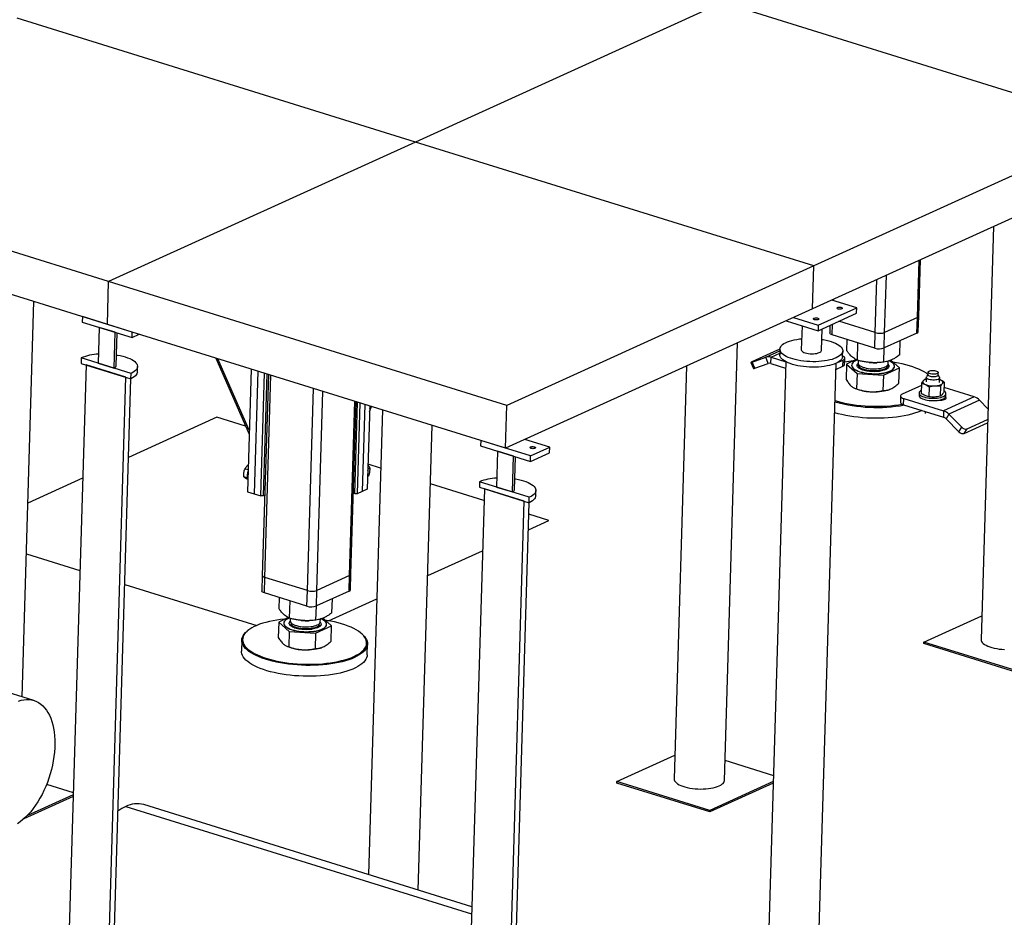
# Model space of a CAD drawing. Header units: millimetres. Extents: x 0 to 841, y 0 to 594.
# Tile 105 of 155: x 675 to 704, y 171 to 198. Entities that reach past the tile are written whole.
import ezdxf

# ---------------------------------------------------------------- set-up
doc = ezdxf.new("R2010")
doc.units = ezdxf.units.MM
doc.layers.add('TRAIT-FORT', color=4, linetype='Continuous', lineweight=25)

msp = doc.modelspace()

# ---------------------------------------------------------------- linework, layer by layer
at = {"layer": 'TRAIT-FORT', "color": 4, "linetype": 'Continuous', "lineweight": 25}
for p, q in [((695.73048, 198.57479), (686.57795, 194.41638)), ((707.60722, 194.88071), (695.73048, 198.57479)), ((686.57795, 194.41638), (674.70121, 198.11046)), ((707.60722, 194.88071), (698.45469, 190.7223)), ((686.57795, 194.41638), (677.42542, 190.25796)), ((698.45469, 190.7223), (686.57795, 194.41638)), ((677.42542, 190.25796), (665.54867, 193.95204)), ((707.56897, 193.60374), (698.41643, 189.44532)), ((677.38716, 188.98098), (665.51042, 192.67506)), ((703.80799, 191.89496), (703.4392, 179.58446)), ((701.54181, 189.18472), (701.59285, 190.88852)), ((701.58336, 189.22799), (701.63366, 190.90706)), ((698.45469, 190.7223), (689.30216, 186.56388)), ((698.41643, 189.44532), (698.45469, 190.7223)), ((677.38716, 188.98098), (677.42542, 190.25796)), ((689.30216, 186.56388), (677.42542, 190.25796)), ((700.28515, 188.73496), (700.33251, 190.31588)), ((700.56554, 188.74115), (700.61658, 190.44495)), ((699.73076, 189.47435), (698.98847, 189.70523)), ((699.03512, 189.69071), (699.03621, 189.72692)), ((674.84534, 177.87493), (675.19844, 189.66175)), ((698.41643, 189.44532), (689.2639, 185.2869)), ((698.5867, 188.95454), (699.73076, 189.47435)), ((699.7259, 189.31182), (699.73076, 189.47435)), ((676.64486, 189.21186), (676.64, 189.04934)), ((678.12946, 188.7501), (676.64486, 189.21186)), ((697.63008, 189.08805), (698.58183, 188.79202)), ((697.8444, 189.18542), (698.5867, 188.95454)), ((698.58183, 188.79202), (699.7259, 189.31182)), ((701.54181, 189.18472), (700.56554, 188.74115)), ((701.5279, 188.72037), (701.54181, 189.18472)), ((701.56945, 188.76363), (701.58336, 189.22799)), ((676.64, 189.04934), (678.12459, 188.58758)), ((677.14476, 188.89234), (677.11276, 187.82433)), ((677.61983, 188.74458), (677.14476, 188.89234)), ((689.2639, 185.2869), (677.38716, 188.98098)), ((698.10121, 188.94151), (698.07971, 188.22377)), ((698.5867, 188.95454), (698.58183, 188.79202)), ((698.67944, 188.20581), (698.69859, 188.84507)), ((698.93327, 188.95169), (698.92651, 188.72608)), ((699.00438, 188.66465), (699.01408, 188.98841)), ((700.28515, 188.73496), (699.19948, 189.07265)), ((677.58783, 187.67657), (677.61983, 188.74458)), ((677.65016, 187.74147), (677.67966, 188.72597)), ((678.12459, 188.58758), (678.12946, 188.7501)), ((678.12459, 188.58758), (678.33891, 188.68496)), ((700.27124, 188.27061), (699.00438, 188.66465)), ((699.44188, 188.18853), (699.45198, 188.52543)), ((700.27124, 188.27061), (700.28515, 188.73496)), ((700.55163, 188.2768), (700.56554, 188.74115)), ((701.5279, 188.72037), (700.55163, 188.2768)), ((701.0174, 188.07698), (701.0299, 188.4941)), ((695.786, 175.38112), (696.17684, 188.42777)), ((697.36898, 188.20813), (696.60627, 187.86159)), ((697.44249, 188.24286), (697.43762, 188.08034)), ((699.7529, 187.91033), (699.76838, 188.42702)), ((700.54066, 187.85455), (700.55333, 188.27758)), ((676.608, 187.98133), (676.60313, 187.81881)), ((678.09259, 187.51957), (676.608, 187.98133)), ((680.62033, 187.97536), (681.61472, 185.70803)), ((681.61817, 185.82334), (680.68289, 187.9559)), ((696.61745, 187.85832), (697.01722, 188.00179)), ((697.01722, 188.00179), (697.44104, 188.19435)), ((697.09158, 187.81631), (697.01722, 188.00179)), ((697.1715, 187.81656), (697.17707, 188.0023)), ((697.17707, 188.0023), (697.43885, 188.12124)), ((697.17707, 188.0023), (697.61875, 187.86492)), ((699.16007, 187.84275), (699.3254, 187.91786)), ((699.31178, 188.02419), (699.31665, 188.18672)), ((699.31983, 187.73212), (699.3254, 187.91786)), ((699.37177, 187.7862), (699.37734, 187.97195)), ((699.71327, 187.92971), (699.43017, 187.79763)), ((699.77264, 187.90566), (699.77047, 187.83346)), ((701.00569, 187.68608), (700.75101, 187.91389)), ((676.75159, 187.77263), (676.13743, 167.27145)), ((676.60313, 187.81881), (678.08772, 187.35705)), ((677.93927, 187.40322), (676.75159, 187.77263)), ((677.11276, 187.82433), (677.58783, 187.67657)), ((678.28251, 187.55985), (678.28738, 187.72238)), ((681.67284, 187.64799), (681.56322, 183.98883)), ((694.65546, 187.73654), (694.28667, 175.42604)), ((696.5777, 187.84646), (696.65206, 187.66098)), ((696.69181, 187.67284), (696.61745, 187.85832)), ((696.69181, 187.67284), (697.09158, 187.81631)), ((697.61881, 187.86682), (697.01088, 167.57354)), ((697.1715, 187.81656), (697.61319, 187.67918)), ((698.5102, 167.52862), (699.11814, 187.8219)), ((699.11263, 187.63798), (699.31983, 187.73212)), ((699.43017, 187.79763), (699.41637, 187.33691)), ((699.43017, 187.79763), (699.74119, 187.51942)), ((699.57948, 187.76563), (699.57934, 187.76098)), ((700.10226, 187.84612), (700.11227, 187.84517)), ((700.32959, 187.83866), (700.34437, 187.83917)), ((700.52895, 187.46365), (701.00569, 187.68608)), ((700.67007, 187.80651), (700.67243, 187.88536)), ((700.85652, 187.72272), (700.85666, 187.72737)), ((700.99189, 187.22535), (701.00569, 187.68608)), ((677.3251, 166.90204), (677.93927, 187.40322)), ((677.48093, 167.06428), (678.08886, 187.35756)), ((678.08772, 187.35705), (678.09259, 187.51957)), ((681.87078, 187.58642), (681.76116, 183.92726)), ((681.95911, 183.86569), (682.06873, 187.52485)), ((682.18769, 187.48785), (682.00823, 181.49736)), ((682.13813, 187.50327), (682.02921, 183.86724)), ((682.08611, 181.43592), (682.26667, 187.46329)), ((699.74119, 187.51942), (699.72739, 187.0587)), ((699.74119, 187.51942), (700.52895, 187.46365)), ((700.52895, 187.46365), (700.51515, 187.00292)), ((701.8042, 187.34969), (701.76991, 187.34332)), ((701.80572, 187.40037), (701.80162, 187.26338)), ((701.85569, 187.48211), (701.81155, 187.41715)), ((701.85793, 187.55683), (701.8555, 187.47556)), ((702.16036, 187.46643), (702.16279, 187.54769)), ((702.20073, 187.40549), (702.16056, 187.47298)), ((702.20144, 187.25141), (702.20554, 187.38839)), ((702.22481, 187.3257), (702.2039, 187.33338)), ((702.22481, 187.3257), (702.20392, 187.33405)), ((683.35296, 181.04189), (683.53353, 187.06925)), ((699.66745, 187.07736), (699.69933, 187.06385)), ((700.69501, 187.03403), (700.69928, 187.03554)), ((701.6603, 187.16067), (701.09058, 186.90182)), ((701.66221, 187.22432), (701.65319, 186.92323)), ((701.89337, 187.12293), (701.88435, 186.82184)), ((702.23223, 187.14055), (702.22321, 186.83946)), ((702.33993, 187.25955), (702.33091, 186.95846)), ((703.23891, 186.81738), (702.3351, 187.09849)), ((683.63335, 181.04808), (683.81114, 186.9829)), ((701.03863, 186.84774), (701.03307, 186.662)), ((701.13041, 186.5852), (701.13598, 186.77094)), ((701.13598, 186.77094), (702.32365, 186.40154)), ((701.59176, 186.93736), (701.58968, 186.86771)), ((702.31334, 186.72759), (702.31435, 186.76106)), ((703.23891, 186.81738), (702.32365, 186.40154)), ((702.38932, 186.84375), (702.3914, 186.9134)), ((684.60962, 181.49164), (684.76524, 186.68615)), ((684.65118, 181.53491), (684.80512, 186.67374)), ((684.76301, 183.9276), (684.84491, 186.66137)), ((684.91431, 186.63978), (684.83311, 183.92915)), ((685.06339, 186.59341), (684.98565, 183.99846)), ((685.21247, 186.54704), (685.13819, 184.06776)), ((685.20745, 186.37972), (685.26438, 186.5309)), ((685.20984, 186.45937), (685.23967, 186.53858)), ((689.2639, 185.2869), (689.30216, 186.56388)), ((701.13041, 186.5852), (702.31809, 186.2158)), ((702.18539, 186.71561), (702.18557, 186.72171)), ((703.39577, 186.71835), (702.48052, 186.30251)), ((703.64537, 186.46659), (703.39577, 186.71835)), ((680.65599, 186.21002), (678.01859, 185.01173)), ((681.51122, 185.94401), (680.65599, 186.21002)), ((685.58836, 186.43012), (685.17332, 172.57545)), ((701.77529, 186.38462), (701.77359, 186.32771)), ((702.32365, 186.40154), (702.31809, 186.2158)), ((702.48052, 186.30251), (702.39652, 186.16628)), ((702.39652, 186.16628), (702.78039, 185.77908)), ((702.48052, 186.30251), (702.86439, 185.91531)), ((703.02463, 185.86526), (703.63567, 186.14288)), ((686.66013, 172.113), (687.07518, 185.96767)), ((702.78039, 185.77908), (702.86439, 185.91531)), ((702.94064, 185.72903), (703.6327, 186.04346)), ((702.94064, 185.72903), (703.02463, 185.86526)), ((688.52161, 185.51778), (688.51674, 185.35526)), ((688.51674, 185.35526), (690.00133, 184.8935)), ((690.0062, 185.05602), (688.52161, 185.51778)), ((690.57823, 185.31593), (689.83594, 185.54681)), ((690.0062, 185.05602), (690.57823, 185.31593)), ((690.57336, 185.1534), (690.57823, 185.31593)), ((689.0215, 185.19826), (688.9895, 184.13025)), ((689.49657, 185.0505), (689.0215, 185.19826)), ((689.46457, 183.98249), (689.49657, 185.0505)), ((689.5269, 184.04739), (689.5564, 185.03189)), ((690.00133, 184.8935), (690.57336, 185.1534)), ((690.00133, 184.8935), (690.0062, 185.05602)), ((685.15612, 184.66626), (685.21815, 184.69445)), ((685.5363, 184.69207), (685.1604, 184.80899)), ((676.65026, 184.39003), (675.0183, 183.64856)), ((681.55729, 184.40437), (681.46134, 184.43422)), ((681.58269, 184.63887), (681.48661, 184.66875)), ((685.14991, 184.45874), (685.18739, 184.47577)), ((688.618, 183.73356), (687.02312, 184.22962)), ((688.48474, 184.28725), (688.47987, 184.12473)), ((688.47987, 184.12473), (689.96447, 183.66297)), ((689.96933, 183.82549), (688.48474, 184.28725)), ((688.9895, 184.13025), (689.46457, 183.98249)), ((681.56322, 183.98883), (681.76116, 183.92726)), ((681.76116, 183.92726), (681.95911, 183.86569)), ((682.02921, 183.86724), (681.95911, 183.86569)), ((682.07992, 183.89028), (682.02921, 183.86724)), ((684.76301, 183.9276), (684.72323, 183.93998)), ((684.83311, 183.92915), (684.76301, 183.9276)), ((684.98565, 183.99846), (684.83311, 183.92915)), ((685.13819, 184.06776), (684.98565, 183.99846)), ((688.62833, 184.07855), (688.01417, 163.57737)), ((689.81601, 183.70914), (688.62833, 184.07855)), ((689.96447, 183.66297), (689.96933, 183.82549)), ((690.15925, 183.86577), (690.16412, 184.0283)), ((689.20185, 163.20796), (689.81601, 183.70914)), ((689.35767, 163.3702), (689.96561, 183.66348)), ((690.55327, 183.13162), (689.95524, 183.31763)), ((689.94134, 182.85359), (690.55327, 183.13162)), ((674.97311, 182.13995), (676.56799, 181.64388)), ((686.94106, 181.49042), (688.57301, 182.2319)), ((682.00823, 181.49736), (681.99432, 181.033)), ((684.60962, 181.49164), (683.63335, 181.04808)), ((684.59571, 181.02729), (684.60962, 181.49164)), ((684.63727, 181.07056), (684.65118, 181.53491)), ((677.90524, 181.22795), (681.8431, 180.00314)), ((682.0722, 180.97157), (682.08611, 181.43592)), ((683.35296, 181.04189), (682.08611, 181.43592)), ((683.33905, 180.57753), (682.0722, 180.97157)), ((683.33905, 180.57753), (683.35296, 181.04189)), ((683.61944, 180.58373), (683.63335, 181.04808)), ((684.59571, 181.02729), (683.61944, 180.58373)), ((675.19417, 177.76643), (665.90073, 180.65701)), ((682.5097, 180.49546), (682.51979, 180.83235)), ((682.82071, 180.21725), (682.83619, 180.73394)), ((683.60847, 180.16147), (683.62115, 180.5845)), ((683.97925, 180.14474), (685.41968, 180.79919)), ((684.08522, 180.3839), (684.09771, 180.80103)), ((701.73545, 179.50783), (703.46038, 180.29155)), ((682.49799, 180.10456), (682.48418, 179.64383)), ((682.78108, 180.23664), (682.49799, 180.10456)), ((682.49799, 180.10456), (682.809, 179.82635)), ((682.6473, 180.07255), (682.64716, 180.06791)), ((682.84045, 180.21258), (682.83829, 180.14038)), ((683.17008, 180.15304), (683.18008, 180.15209)), ((683.39741, 180.14558), (683.41219, 180.14609)), ((683.59676, 179.77057), (684.07351, 179.993)), ((683.73789, 180.11343), (683.74025, 180.19229)), ((684.07351, 179.993), (683.81883, 180.22081)), ((683.92433, 180.02965), (683.92447, 180.03429)), ((684.0597, 179.53227), (684.07351, 179.993)), ((681.58197, 179.85397), (681.55846, 179.83512)), ((682.809, 179.82635), (682.7952, 179.36562)), ((682.809, 179.82635), (683.59676, 179.77057)), ((683.59676, 179.77057), (683.58296, 179.30984)), ((684.99715, 179.7321), (684.97481, 179.75233)), ((681.39538, 179.56395), (681.38564, 179.2389)), ((685.13396, 179.12661), (685.1437, 179.45166)), ((701.73406, 179.46139), (701.73545, 179.50783)), ((704.5053, 178.59944), (701.73406, 179.46139)), ((704.50669, 178.64588), (701.73545, 179.50783)), ((682.73526, 179.38428), (682.76715, 179.37078)), ((683.76283, 179.34095), (683.76709, 179.34246)), ((692.58292, 175.34941), (694.30785, 176.13313)), ((695.804, 175.98208), (697.24931, 175.53254)), ((692.58153, 175.30297), (692.58292, 175.34941)), ((695.35277, 174.44102), (692.58153, 175.30297)), ((695.35416, 174.48746), (692.58292, 175.34941)), ((697.24233, 175.29954), (695.35277, 174.44102)), ((697.24372, 175.34597), (695.35416, 174.48746)), ((675.57701, 175.2682), (676.36961, 175.02168)), ((676.3661, 174.90473), (674.89883, 174.23808)), ((676.36749, 174.95117), (674.98899, 174.32485)), ((677.93519, 174.60697), (688.24849, 171.39917)), ((688.25502, 171.61694), (678.47354, 174.65931)), ((695.35277, 174.44102), (695.35416, 174.48746))]:
    msp.add_line(p, q, dxfattribs=at)
at = {"layer": 'TRAIT-FORT', "color": 4, "linetype": 'Continuous', "lineweight": 25, "flags": 128}
for points in [[(699.1573, 189.4832), (699.17696, 189.48945), (699.20149, 189.49285), (699.22823, 189.49303), (699.25429, 189.48997), (699.27683, 189.48399), (699.29342, 189.47575), (699.30226, 189.46614), (699.30239, 189.4562), (699.29379, 189.44702), (699.27741, 189.43957), (699.25501, 189.43468), (699.22902, 189.43286), (699.20225, 189.43433), (699.17762, 189.43891), (699.15778, 189.44612), (699.14489, 189.45516), (699.14034, 189.46507), (699.14463, 189.47477), (699.1573, 189.4832)], [(698.45618, 189.16465), (698.47585, 189.17091), (698.50038, 189.17431), (698.52712, 189.17448), (698.55317, 189.17142), (698.57572, 189.16544), (698.59231, 189.1572), (698.60115, 189.14759), (698.60128, 189.13766), (698.59268, 189.12847), (698.5763, 189.12102), (698.55389, 189.11613), (698.5279, 189.11431), (698.50114, 189.11578), (698.4765, 189.12036), (698.45667, 189.12757), (698.44378, 189.13662), (698.43923, 189.14652), (698.44352, 189.15622), (698.45618, 189.16465)], [(699.12187, 187.98391), (699.06319, 187.9599), (698.99814, 187.93828), (698.9273, 187.91923), (698.85136, 187.90295), (698.771, 187.88957), (698.687, 187.87924), (698.60012, 187.87203), (698.51119, 187.86803), (698.42102, 187.86726), (698.33047, 187.86974), (698.24038, 187.87544), (698.15158, 187.88431), (698.06492, 187.89626), (697.98119, 187.91119), (697.90118, 187.92895), (697.82564, 187.94938), (697.75527, 187.97229), (697.69073, 187.99747), (697.63262, 188.02467), (697.58149, 188.05365), (697.53781, 188.08413), (697.50198, 188.11583), (697.47435, 188.14846), (697.45517, 188.1817), (697.44463, 188.21526), (697.44281, 188.24881), (697.44974, 188.28204), (697.46535, 188.31465), (697.48949, 188.34632), (697.52195, 188.37676), (697.56241, 188.40569), (697.6105, 188.43284), (697.66578, 188.45796), (697.72772, 188.4808), (697.79574, 188.50116), (697.86922, 188.51884), (697.94746, 188.53369), (698.02973, 188.54556), (698.08954, 188.55206)], [(698.68927, 188.53409), (698.73651, 188.52622), (698.81847, 188.50985), (698.89633, 188.49073), (698.96937, 188.46904), (699.03691, 188.44497), (699.0983, 188.41875), (699.15299, 188.39062), (699.20045, 188.36086), (699.24025, 188.32973), (699.27202, 188.29753), (699.29545, 188.26455), (699.31033, 188.23112), (699.31652, 188.19752), (699.31396, 188.16409), (699.30268, 188.13114), (699.28278, 188.09896), (699.25444, 188.06787), (699.21794, 188.03814), (699.17361, 188.01007), (699.12187, 187.98391)], [(699.00438, 188.66465), (698.97584, 188.67532), (698.95307, 188.68772), (698.93697, 188.70135), (698.92815, 188.71571), (698.92651, 188.72608)], [(698.07971, 188.22377), (698.07995, 188.21793), (698.08666, 188.19857), (698.10228, 188.1797), (698.12632, 188.16191), (698.15805, 188.14571), (698.19652, 188.13162), (698.24055, 188.12005), (698.2888, 188.11137), (698.33981, 188.10582), (698.39203, 188.10359), (698.44387, 188.10473), (698.49376, 188.10922), (698.54017, 188.11692), (698.58171, 188.12759), (698.61711, 188.14091)], [(677.66, 188.06975), (677.68222, 188.06618), (677.76652, 188.0504), (677.84682, 188.03173), (677.92233, 188.01035), (677.99233, 187.98647), (678.05615, 187.96031), (678.11318, 187.93214), (678.16285, 187.90221), (678.2047, 187.87083), (678.23832, 187.83828), (678.26339, 187.80489), (678.27967, 187.77097), (678.28699, 187.73686), (678.2853, 187.70287), (678.2746, 187.66935), (678.255, 187.6366), (678.22668, 187.60496), (678.18993, 187.57471), (678.14509, 187.54616), (678.09259, 187.51957)], [(699.117, 187.82139), (699.05832, 187.79738), (698.99327, 187.77575), (698.92243, 187.75671), (698.84649, 187.74042), (698.76614, 187.72705), (698.68213, 187.71671), (698.59525, 187.70951), (698.50632, 187.7055), (698.41615, 187.70474), (698.3256, 187.70722), (698.23551, 187.71292), (698.14671, 187.72178), (698.06005, 187.73374), (697.97632, 187.74867), (697.89631, 187.76643), (697.82077, 187.78686), (697.7504, 187.80977), (697.68586, 187.83494), (697.62775, 187.86215), (697.57662, 187.89112), (697.53294, 187.92161), (697.49711, 187.95331), (697.46948, 187.98594), (697.4503, 188.01918), (697.43976, 188.05274), (697.43762, 188.08034)], [(699.31178, 188.02419), (699.30909, 188.00157), (699.29781, 187.96861), (699.27791, 187.93644), (699.24958, 187.90534), (699.21307, 187.87562), (699.16874, 187.84755), (699.117, 187.82139)], [(699.3254, 187.91786), (699.35135, 187.93257), (699.3687, 187.94907), (699.37678, 187.96674), (699.37528, 187.9849), (699.36426, 188.00285), (699.34413, 188.0199), (699.31568, 188.0354), (699.31216, 188.03694)], [(699.74095, 187.91592), (699.70006, 187.89811), (699.65952, 187.87552), (699.62682, 187.85111), (699.60242, 187.82524), (699.58666, 187.79826), (699.57977, 187.77055), (699.58184, 187.74251), (699.59283, 187.71452), (699.61261, 187.68698), (699.64088, 187.66028), (699.67726, 187.63479), (699.72123, 187.61086), (699.77217, 187.58884), (699.82938, 187.56903), (699.89203, 187.55172), (699.95927, 187.53714), (700.03014, 187.52549), (700.10365, 187.51695), (700.17876, 187.51163), (700.25442, 187.50961), (700.32958, 187.51091), (700.40317, 187.51553), (700.47416, 187.52338), (700.54156, 187.53436), (700.60441, 187.54833), (700.66184, 187.56507), (700.71305, 187.58436), (700.7573, 187.60593), (700.79398, 187.62947), (700.82258, 187.65466), (700.8427, 187.68113), (700.85404, 187.70852), (700.85646, 187.73644), (700.84992, 187.76451), (700.8345, 187.79232), (700.81044, 187.81949), (700.77805, 187.84563), (700.73781, 187.87039), (700.69365, 187.89193)], [(696.60627, 187.86159), (696.59307, 187.85543), (696.58374, 187.85072), (696.57863, 187.84763), (696.57795, 187.84628), (696.58172, 187.84673), (696.58979, 187.84895), (696.60186, 187.85287), (696.61745, 187.85832)], [(699.57934, 187.76098), (699.5817, 187.73787), (699.5927, 187.70988), (699.61247, 187.68234), (699.64074, 187.65564), (699.67712, 187.63014), (699.72109, 187.60622), (699.77203, 187.5842), (699.82924, 187.56439), (699.8919, 187.54707), (699.95913, 187.53249), (700.03, 187.52085), (700.10351, 187.51231), (700.17862, 187.50699), (700.25429, 187.50497), (700.32944, 187.50627), (700.40303, 187.51088), (700.47402, 187.51874), (700.54142, 187.52972), (700.60427, 187.54368), (700.6617, 187.56043), (700.71291, 187.57972), (700.75716, 187.60129), (700.79384, 187.62483), (700.82244, 187.65001), (700.84256, 187.67649), (700.8539, 187.70388), (700.85652, 187.72272)], [(699.77488, 187.80816), (699.77222, 187.80133), (699.76902, 187.77822), (699.77457, 187.75495), (699.78877, 187.73196), (699.81133, 187.7097), (699.84183, 187.68862), (699.87966, 187.66911), (699.9241, 187.65156), (699.97427, 187.63631), (700.02919, 187.62366), (700.08781, 187.61385), (700.14898, 187.60707), (700.2115, 187.60346), (700.27417, 187.60309), (700.33576, 187.60596), (700.39507, 187.61201), (700.45095, 187.62114), (700.50231, 187.63315), (700.54815, 187.64783), (700.58758, 187.66488), (700.61983, 187.68397), (700.64428, 187.70472), (700.66044, 187.72674), (700.66801, 187.7496), (700.66683, 187.77285), (700.66416, 187.78152)], [(699.77047, 187.83346), (699.77387, 187.81102), (699.78593, 187.78792), (699.80643, 187.76544), (699.835, 187.74402), (699.87106, 187.72408), (699.91392, 187.70601), (699.96274, 187.69016), (700.01658, 187.67683), (700.07438, 187.66629), (700.13502, 187.65874), (700.19732, 187.65433), (700.26006, 187.65314), (700.32203, 187.6552), (700.38202, 187.66047), (700.43886, 187.66884), (700.49145, 187.68016), (700.53876, 187.69419), (700.57987, 187.71068), (700.61398, 187.72929), (700.64043, 187.74966), (700.6587, 187.77141), (700.66844, 187.7941), (700.67007, 187.80651)], [(701.85586, 187.48784), (701.80901, 187.52147), (701.742, 187.56341), (701.66765, 187.60373), (701.58632, 187.64225), (701.49839, 187.67877), (701.40429, 187.71313), (701.30446, 187.74516), (701.19938, 187.7747), (701.08955, 187.80162), (700.97549, 187.82579), (700.85774, 187.84709), (700.81864, 187.8534)], [(678.28251, 187.55985), (678.28043, 187.54035), (678.26973, 187.50682), (678.25013, 187.47408), (678.22181, 187.44243), (678.18506, 187.41219), (678.14022, 187.38363), (678.08772, 187.35705)], [(702.04679, 187.32092), (702.00377, 187.32045), (701.96084, 187.32344), (701.92, 187.32974), (701.88317, 187.33907), (701.85206, 187.35098), (701.82813, 187.36493), (701.81251, 187.38025), (701.80591, 187.39623), (701.80865, 187.41212), (701.81155, 187.41715)], [(702.16036, 187.46643), (702.15854, 187.45838), (702.14852, 187.44556), (702.13034, 187.43421), (702.10504, 187.425), (702.0741, 187.41847), (702.03931, 187.41498), (702.0027, 187.41475), (701.96639, 187.41779), (701.93249, 187.42393), (701.90298, 187.43279), (701.87957, 187.44388), (701.86362, 187.45655), (701.85606, 187.47005), (701.8555, 187.47556)], [(702.04174, 187.49624), (702.00513, 187.49602), (701.96882, 187.49906), (701.93493, 187.50519), (701.90542, 187.51406), (701.88201, 187.52514), (701.86606, 187.53781), (701.85849, 187.55131), (701.85975, 187.56487), (701.86977, 187.5777), (701.88795, 187.58904), (701.91325, 187.59825), (701.9442, 187.60479), (701.97898, 187.60827), (702.0156, 187.6085), (702.0519, 187.60546), (702.0858, 187.59933), (702.11531, 187.59046), (702.13872, 187.57937), (702.15467, 187.56671), (702.16223, 187.55321), (702.16097, 187.53965), (702.15096, 187.52682), (702.13277, 187.51547), (702.10747, 187.50626), (702.07653, 187.49973), (702.04174, 187.49624)], [(702.20073, 187.40549), (702.20322, 187.40056), (702.20515, 187.38452), (702.19776, 187.36895), (702.18139, 187.35457), (702.15679, 187.34205), (702.12513, 187.33198), (702.08788, 187.32482), (702.04679, 187.32092)], [(702.28654, 187.21551), (702.29628, 187.22932), (702.30097, 187.24361), (702.30054, 187.25814), (702.29499, 187.27265), (702.28442, 187.2869), (702.26902, 187.30065), (702.24903, 187.31366), (702.22481, 187.3257)], [(701.71652, 187.29928), (701.70678, 187.28547), (701.70209, 187.27118), (701.70252, 187.25665), (701.70807, 187.24214), (701.71864, 187.22789), (701.73404, 187.21414), (701.75403, 187.20113), (701.77825, 187.18909)], [(702.06326, 187.1472), (702.10104, 187.15013), (702.13711, 187.1549), (702.17086, 187.16143), (702.20172, 187.16959), (702.22915, 187.17926), (702.25269, 187.19026), (702.27193, 187.20242), (702.28654, 187.21551)], [(701.09058, 186.90182), (701.06462, 186.88712), (701.04727, 186.87061), (701.03919, 186.85294), (701.04069, 186.83478), (701.05171, 186.81683), (701.07184, 186.79978), (701.10029, 186.78429), (701.13598, 186.77094)], [(701.58968, 186.86771), (701.59316, 186.84643), (701.60546, 186.82447), (701.62634, 186.8032), (701.65533, 186.78312), (701.69179, 186.76465), (701.7349, 186.74822), (701.78369, 186.73419), (701.83708, 186.72288), (701.89388, 186.71453), (701.95281, 186.70934), (702.01257, 186.70741), (702.0718, 186.7088), (702.1292, 186.71348), (702.18348, 186.72133), (702.23342, 186.73218), (702.27792, 186.74579), (702.31597, 186.76186), (702.34673, 186.78003), (702.36951, 186.79988), (702.3838, 186.82099), (702.38928, 186.84287), (702.38932, 186.84375)], [(701.65592, 187.01446), (701.63435, 187.00109), (701.61157, 186.98123), (701.59728, 186.96013), (701.5918, 186.93825), (701.59524, 186.91608), (701.60755, 186.89412), (701.62843, 186.87286), (701.65742, 186.85277), (701.69388, 186.8343), (701.73698, 186.81787), (701.78578, 186.80384), (701.83917, 186.79253), (701.89597, 186.78418), (701.9549, 186.77899), (702.01465, 186.77707), (702.07389, 186.77846), (702.13129, 186.78313), (702.18557, 186.79098), (702.23551, 186.80183), (702.28001, 186.81544), (702.31806, 186.83151), (702.34882, 186.84968), (702.3716, 186.86953), (702.38589, 186.89064), (702.39137, 186.91252), (702.38792, 186.93469), (702.37562, 186.95665), (702.35474, 186.97791), (702.33198, 186.99421)], [(702.13695, 186.71911), (702.13743, 186.71906), (702.18144, 186.71574), (702.22572, 186.71585), (702.26832, 186.71938), (702.30739, 186.72619), (702.34122, 186.73596), (702.36833, 186.74827), (702.38753, 186.76259), (702.39799, 186.7783), (702.39924, 186.79469), (702.39124, 186.81106), (702.38317, 186.81965)], [(699.08476, 186.70778), (699.1523, 186.68795), (699.25982, 186.6597), (699.37183, 186.63414), (699.4878, 186.6114), (699.60718, 186.59157), (699.72939, 186.57476), (699.85386, 186.56104), (699.97999, 186.55048), (700.10717, 186.54313), (700.23482, 186.53902), (700.3623, 186.53819), (700.48903, 186.54062), (700.61439, 186.5463), (700.73778, 186.55522), (700.85863, 186.56732), (700.97635, 186.58256), (701.09024, 186.60082)], [(701.03307, 186.662), (701.03512, 186.64904), (701.04615, 186.63109), (701.06628, 186.61404), (701.09473, 186.59855), (701.13041, 186.5852)], [(701.67821, 186.41482), (701.63727, 186.39686), (701.5515, 186.36323), (701.45925, 186.33204), (701.36096, 186.30345), (701.25709, 186.27758), (701.14816, 186.25456), (701.03466, 186.23451), (700.91715, 186.21751), (700.79619, 186.20365), (700.67234, 186.19299), (700.54621, 186.18558), (700.41838, 186.18147), (700.28948, 186.18066), (700.16012, 186.18317), (700.0309, 186.18898), (699.90246, 186.19806), (699.77539, 186.21037), (699.65031, 186.22585), (699.52781, 186.24443), (699.40848, 186.26602), (699.29288, 186.29051), (699.18156, 186.31779), (699.07506, 186.34774), (699.07399, 186.34806)], [(690.00476, 185.32478), (690.02443, 185.33104), (690.04896, 185.33444), (690.0757, 185.33461), (690.10175, 185.33155), (690.1243, 185.32557), (690.14089, 185.31733), (690.14973, 185.30772), (690.14986, 185.29778), (690.14126, 185.2886), (690.12488, 185.28115), (690.10247, 185.27626), (690.07648, 185.27444), (690.04972, 185.27591), (690.02508, 185.28049), (690.00525, 185.2877), (689.99236, 185.29674), (689.98781, 185.30665), (689.9921, 185.31635), (690.00476, 185.32478)], [(689.53674, 184.37567), (689.55896, 184.3721), (689.64327, 184.35632), (689.72356, 184.33765), (689.79907, 184.31627), (689.86907, 184.29239), (689.9329, 184.26623), (689.98992, 184.23806), (690.03959, 184.20813), (690.08144, 184.17675), (690.11506, 184.1442), (690.14013, 184.11081), (690.15641, 184.07689), (690.16374, 184.04278), (690.16204, 184.00879), (690.15134, 183.97527), (690.13174, 183.94252), (690.10342, 183.91088), (690.06667, 183.88063), (690.02183, 183.85208), (689.96933, 183.82549)], [(690.15925, 183.86577), (690.15717, 183.84627), (690.14647, 183.81274), (690.12687, 183.78), (690.09856, 183.74835), (690.0618, 183.71811), (690.01696, 183.68955), (689.96447, 183.66297)], [(682.08611, 181.43592), (682.05756, 181.4466), (682.0348, 181.45899), (682.0187, 181.47263), (682.00988, 181.48699), (682.00823, 181.49736)], [(682.08611, 181.43592), (682.05756, 181.4466), (682.0348, 181.45899), (682.0187, 181.47263), (682.00988, 181.48699), (682.00823, 181.49736)], [(682.0722, 180.97157), (682.04365, 180.98224), (682.02089, 180.99464), (682.00479, 181.00828), (681.99597, 181.02264), (681.99432, 181.033)], [(682.69451, 180.19624), (682.67409, 180.19425), (682.55474, 180.18057), (682.4388, 180.1638), (682.32682, 180.14401), (682.21933, 180.1213), (682.11686, 180.09578), (682.01987, 180.06757), (681.92885, 180.0368), (681.84422, 180.00361), (681.76639, 179.96818), (681.69572, 179.93067), (681.63256, 179.89125), (681.5772, 179.85011), (681.5299, 179.80745), (681.4909, 179.76348), (681.46039, 179.71839), (681.43849, 179.67242), (681.42533, 179.62577), (681.42095, 179.57867), (681.42539, 179.53134), (681.43862, 179.48401), (681.46058, 179.4369), (681.49116, 179.39025), (681.53022, 179.34426), (681.57758, 179.29917), (681.633, 179.25517)], [(681.633, 179.25517), (681.69622, 179.2125), (681.76694, 179.17134), (681.84483, 179.13189), (681.92951, 179.09435), (682.02057, 179.05889), (682.1176, 179.02568), (682.22011, 178.99488), (682.32763, 178.96663), (682.43965, 178.94107), (682.55562, 178.91832), (682.67499, 178.89849), (682.79721, 178.88168), (682.92167, 178.86796), (683.0478, 178.8574), (683.17499, 178.85005), (683.30263, 178.84595), (683.43012, 178.84511), (683.55684, 178.84754), (683.6822, 178.85323), (683.8056, 178.86214), (683.92644, 178.87425), (684.04416, 178.88948), (684.15819, 178.90777), (684.26799, 178.92903), (684.37303, 178.95316), (684.47282, 178.98005), (684.56688, 179.00956), (684.65476, 179.04155), (684.73604, 179.07588), (684.81034, 179.11237), (684.87729, 179.15087), (684.93659, 179.19117), (684.98795, 179.23309), (685.03112, 179.27643), (685.0659, 179.32099), (685.09212, 179.36654), (685.10966, 179.41288), (685.11843, 179.45979), (685.1184, 179.50703), (685.10956, 179.55439), (685.09196, 179.60163), (685.06567, 179.64854), (685.03083, 179.69489), (684.98759, 179.74046), (684.93618, 179.78503), (684.87682, 179.82839), (684.80981, 179.87033), (684.73546, 179.91066), (684.65413, 179.94917), (684.5662, 179.9857), (684.4721, 180.02005), (684.37227, 180.05208), (684.26719, 180.08162), (684.15736, 180.10854), (684.0433, 180.13271), (683.92556, 180.15401), (683.88645, 180.16032)], [(682.64716, 180.06791), (682.64951, 180.04479), (682.66051, 180.0168), (682.68028, 179.98926), (682.70856, 179.96256), (682.74494, 179.93707), (682.7889, 179.91314), (682.83985, 179.89112), (682.89705, 179.87131), (682.95971, 179.854), (683.02695, 179.83942), (683.09781, 179.82777), (683.17132, 179.81923), (683.24643, 179.81391), (683.3221, 179.81189), (683.39726, 179.8132), (683.47084, 179.81781), (683.54184, 179.82566), (683.60923, 179.83664), (683.67209, 179.85061), (683.72952, 179.86735), (683.78072, 179.88664), (683.82498, 179.90821), (683.86166, 179.93175), (683.89026, 179.95694), (683.91037, 179.98341), (683.92172, 180.0108), (683.92433, 180.02965)], [(682.80876, 180.22285), (682.76787, 180.20504), (682.72733, 180.18244), (682.69463, 180.15804), (682.67023, 180.13216), (682.65448, 180.10518), (682.64758, 180.07748), (682.64965, 180.04943), (682.66065, 180.02145), (682.68042, 179.99391), (682.7087, 179.9672), (682.74508, 179.94171), (682.78904, 179.91779), (682.83999, 179.89577), (682.89719, 179.87596), (682.95985, 179.85864), (683.02708, 179.84406), (683.09795, 179.83242), (683.17146, 179.82387), (683.24657, 179.81856), (683.32224, 179.81653), (683.39739, 179.81784), (683.47098, 179.82245), (683.54197, 179.8303), (683.60937, 179.84129), (683.67223, 179.85525), (683.72966, 179.872), (683.78086, 179.89129), (683.82511, 179.91286), (683.8618, 179.9364), (683.8904, 179.96158), (683.91051, 179.98805), (683.92186, 180.01544), (683.92427, 180.04337), (683.91773, 180.07143), (683.90232, 180.09925), (683.87825, 180.12641), (683.84587, 180.15256), (683.80562, 180.17731), (683.76146, 180.19885)], [(682.83829, 180.14038), (682.84169, 180.11795), (682.85374, 180.09484), (682.87425, 180.07236), (682.90281, 180.05095), (682.93888, 180.03101), (682.98174, 180.01294), (683.03056, 179.99708), (683.08439, 179.98376), (683.14219, 179.97321), (683.20283, 179.96566), (683.26513, 179.96125), (683.32788, 179.96007), (683.38985, 179.96213), (683.44984, 179.96739), (683.50668, 179.97577), (683.55927, 179.98708), (683.60658, 180.00112), (683.64769, 180.0176), (683.6818, 180.03621), (683.70825, 180.05659), (683.72652, 180.07833), (683.73625, 180.10102), (683.73789, 180.11343)], [(682.85008, 180.04772), (682.85658, 180.03888), (682.87915, 180.01663), (682.90964, 179.99554), (682.94748, 179.97603), (682.99191, 179.95849), (683.04208, 179.94324), (683.09701, 179.93058), (683.15563, 179.92077), (683.21679, 179.914), (683.27932, 179.91039), (683.34198, 179.91001), (683.40357, 179.91288), (683.46288, 179.91894), (683.51876, 179.92806), (683.57012, 179.94008), (683.61596, 179.95475), (683.65539, 179.9718), (683.68764, 179.99089), (683.71209, 180.01165), (683.72063, 180.02171)], [(681.61018, 179.22823), (681.55401, 179.27281), (681.50602, 179.31852), (681.46643, 179.36513), (681.43543, 179.41241), (681.41317, 179.46016), (681.39977, 179.50813), (681.39527, 179.55609), (681.3997, 179.60383), (681.41304, 179.65111), (681.43523, 179.69771), (681.46616, 179.7434), (681.50569, 179.78797), (681.55362, 179.8312), (681.55846, 179.83512)], [(684.99715, 179.7321), (685.01011, 179.72007), (685.05392, 179.67389), (685.08924, 179.62691), (685.11588, 179.57937), (685.13372, 179.53149), (685.14268, 179.48349), (685.14271, 179.43561), (685.13382, 179.38807), (685.11604, 179.3411), (685.08947, 179.29493), (685.05422, 179.24977), (685.01046, 179.20585), (684.95841, 179.16336), (684.89831, 179.12251), (684.83045, 179.0835), (684.75515, 179.04651), (684.67277, 179.01172), (684.58371, 178.97929), (684.48838, 178.94938), (684.38724, 178.92214), (684.28078, 178.89768), (684.1695, 178.87613), (684.05393, 178.85759), (683.93462, 178.84215), (683.81214, 178.82989), (683.68707, 178.82085), (683.56002, 178.81508), (683.43158, 178.81262), (683.30237, 178.81347), (683.17301, 178.81763), (683.0441, 178.82508), (682.91627, 178.83578), (682.79012, 178.84969), (682.66625, 178.86673), (682.54526, 178.88682), (682.42773, 178.90988), (682.3142, 178.93578), (682.20523, 178.96441), (682.10133, 178.99563), (682.00299, 179.02929), (681.91069, 179.06523), (681.82487, 179.10328), (681.74593, 179.14326), (681.67425, 179.18498), (681.61018, 179.22823)], [(703.4392, 179.58446), (703.43917, 179.58321), (703.44303, 179.55311), (703.45564, 179.52311), (703.47684, 179.49356), (703.50639, 179.46482), (703.54394, 179.43721), (703.58905, 179.41107), (703.6412, 179.3867), (703.69976, 179.36438), (703.76406, 179.34438), (703.83334, 179.32694), (703.90679, 179.31224), (703.98354, 179.30048), (704.06271, 179.29178), (704.14335, 179.28625)], [(685.13396, 179.12661), (685.12964, 179.08673), (685.1163, 179.03945), (685.09411, 178.99286), (685.06318, 178.94717), (685.02365, 178.9026), (684.97572, 178.85936), (684.91961, 178.81767), (684.8556, 178.77772), (684.78397, 178.73969), (684.70509, 178.70378), (684.61931, 178.67015), (684.52706, 178.63897), (684.42877, 178.61037), (684.32491, 178.5845), (684.21597, 178.56149), (684.10248, 178.54143), (683.98497, 178.52443), (683.864, 178.51057), (683.74015, 178.49991), (683.61402, 178.49251), (683.4862, 178.48839), (683.3573, 178.48759), (683.22793, 178.49009), (683.09872, 178.4959), (682.97027, 178.50498), (682.84321, 178.51729), (682.71813, 178.53277), (682.59563, 178.55135), (682.47629, 178.57294), (682.36069, 178.59743), (682.24937, 178.62472), (682.14287, 178.65466), (682.04169, 178.68712), (681.94632, 178.72194), (681.85721, 178.75896), (681.77478, 178.798), (681.69942, 178.83887), (681.63151, 178.88138), (681.57135, 178.92532), (681.51924, 178.97049), (681.47542, 179.01668), (681.44011, 179.06365), (681.41346, 179.1112), (681.39562, 179.15908), (681.38666, 179.20708), (681.38564, 179.2389)], [(674.7372, 177.74697), (674.81797, 177.77141), (674.89777, 177.78731), (674.97624, 177.79458), (675.05303, 177.79319), (675.1278, 177.78315), (675.20022, 177.76451), (675.26995, 177.73735), (675.33669, 177.70179), (675.40014, 177.65799), (675.46002, 177.60615), (675.51606, 177.54649), (675.56801, 177.47928), (675.61563, 177.40483), (675.65872, 177.32346), (675.69708, 177.23554), (675.73055, 177.14147), (675.75896, 177.04165), (675.7822, 176.93654), (675.80016, 176.82661), (675.81276, 176.71235), (675.81995, 176.59426), (675.82168, 176.47289), (675.81797, 176.34876), (675.80881, 176.22243), (675.79425, 176.09446), (675.77436, 175.96544), (675.74923, 175.83593), (675.71897, 175.70651), (675.6837, 175.57777), (675.6436, 175.45027), (675.59884, 175.32458), (675.54962, 175.20127), (675.49616, 175.08089), (675.43869, 174.96397), (675.37748, 174.85104), (675.3128, 174.7426), (675.24494, 174.63914), (675.1742, 174.54111), (675.10089, 174.44896), (675.02535, 174.3631), (674.94791, 174.28391), (674.86891, 174.21174), (674.78871, 174.14692), (674.70768, 174.08974)], [(694.28667, 175.42604), (694.28664, 175.42479), (694.2905, 175.39469), (694.30311, 175.36469), (694.32431, 175.33514), (694.35386, 175.3064), (694.39141, 175.27879), (694.43652, 175.25265), (694.48866, 175.22828), (694.54723, 175.20596), (694.61153, 175.18597), (694.68081, 175.16852), (694.75425, 175.15383), (694.83101, 175.14206), (694.91017, 175.13336), (694.99081, 175.12783), (695.07199, 175.12554), (695.15275, 175.1265), (695.23214, 175.13071), (695.30924, 175.13812), (695.38313, 175.14864), (695.45296, 175.16216), (695.51791, 175.1785), (695.57721, 175.19748), (695.63017, 175.21888)], [(695.63017, 175.21888), (695.67617, 175.24244), (695.71466, 175.26789), (695.74521, 175.29494), (695.76744, 175.32325), (695.7811, 175.35251), (695.786, 175.38112)]]:
    msp.add_lwpolyline(points, dxfattribs=at)
at = {"layer": 'TRAIT-FORT', "color": 4, "linetype": 'Continuous', "lineweight": 25}
for centre, radius, start, end in [((701.5291, 189.23852), 0.05528, 283.295255, 349.017157), ((700.41592, 189.1647), 0.44919, 253.074122, 289.45572), ((701.51518, 188.77416), 0.05528, 283.295255, 349.017157), ((698.22701, 186.29207), 2.0994, 111.946343, 114.12338), ((698.59541, 188.22413), 0.08601, 284.614653, 347.697759), ((700.40201, 188.70034), 0.44919, 253.074122, 289.45572), ((677.19593, 186.50937), 1.58503, 92.716762, 111.772646), ((697.09791, 187.76464), 0.2505, 71.578741, 108.790309), ((677.56613, 187.75979), 0.08601, 284.614653, 347.697759), ((696.62909, 187.81052), 0.15129, 278.732046, 294.491819), ((697.13192, 187.69773), 0.12525, 71.578741, 108.790309), ((699.30394, 187.79937), 0.0691, 283.295255, 349.017157), ((700.0121, 183.82755), 4.08002, 95.420345, 98.999131), ((700.27153, 189.53107), 1.69341, 264.603331, 271.964837), ((701.85277, 187.14945), 0.20251, 103.906287, 132.28198), ((700.19024, 188.32884), 1.3569, 248.790016, 267.013903), ((700.25465, 188.46191), 1.49425, 264.813038, 287.140118), ((702.01566, 187.81396), 0.66845, 249.196061, 274.083033), ((703.1173, 186.45098), 0.38606, 43.835515, 71.639001), ((700.32326, 191.115), 4.6116, 254.407949, 280.353118), ((702.25728, 186.03259), 0.19303, 43.835515, 71.639001), ((702.20204, 186.03513), 0.38606, 43.835515, 71.639001), ((702.98532, 186.02093), 0.16056, 221.135704, 284.173375), ((702.90132, 185.8847), 0.16056, 221.135704, 284.173375), ((681.92931, 184.47348), 0.37635, 157.311295, 199.40081), ((684.86596, 184.56385), 0.29702, 343.334522, 13.233645), ((689.07267, 182.81529), 1.58503, 92.716762, 111.772646), ((689.44287, 184.06571), 0.08601, 284.614653, 347.697759), ((684.59691, 181.54544), 0.05528, 283.295255, 349.017157), ((683.48374, 181.47162), 0.44919, 253.074122, 289.45572), ((684.583, 181.08109), 0.05528, 283.295255, 349.017157), ((683.46983, 181.00727), 0.44919, 253.074122, 289.45572), ((683.33935, 181.83799), 1.69341, 264.603331, 271.964837), ((683.25806, 180.63576), 1.3569, 248.790016, 267.013903), ((683.32246, 180.76883), 1.49425, 264.813038, 287.140118), ((678.47561, 173.43834), 1.28754, 114.817907, 126.889989), ((678.27339, 173.92318), 0.76286, 74.78934, 116.317169)]:
    msp.add_arc(centre, radius, start, end, dxfattribs=at)
for points, knots in [([(699.7529, 187.91033), (699.73187, 187.9198), (699.69203, 187.93775), (699.63383, 187.97669), (699.58245, 188.02067), (699.53507, 188.06992), (699.4893, 188.1241), (699.4582, 188.16636), (699.44188, 188.18853)], [0, 0, 0, 0, 0.20206835, 0.38269984, 0.55531458, 0.69299169, 0.83889419, 1, 1, 1, 1]), ([(700.54066, 187.85455), (700.4878, 187.84918), (700.3877, 187.839), (700.24086, 187.83659), (700.11083, 187.84388), (699.9905, 187.85909), (699.87397, 187.88026), (699.79457, 187.89998), (699.7529, 187.91033)], [0, 0, 0, 0, 0.20206835, 0.38269984, 0.55531458, 0.69299169, 0.83889419, 1, 1, 1, 1]), ([(701.0174, 188.07698), (700.98531, 188.05303), (700.92452, 188.00769), (700.83551, 187.95356), (700.75679, 187.91494), (700.68404, 187.88759), (700.61368, 187.86747), (700.56579, 187.85899), (700.54066, 187.85455)], [0, 0, 0, 0, 0.20206835, 0.38269984, 0.55531458, 0.69299169, 0.83889419, 1, 1, 1, 1]), ([(700.16082, 187.57355), (700.13226, 187.57615), (700.07342, 187.5815), (699.98876, 187.59734), (699.90956, 187.61928), (699.84163, 187.6471), (699.7981, 187.67386), (699.77243, 187.69649), (699.75363, 187.7191), (699.74069, 187.74727), (699.74475, 187.76922), (699.74672, 187.77987)], [0, 0, 0, 0, 0.11649679, 0.2399717, 0.36857994, 0.49991744, 0.63125494, 0.69563278, 0.7600283, 0.88350321, 1, 1, 1, 1]), ([(699.74672, 187.77987), (699.75083, 187.79046), (699.7562, 187.8043), (699.77175, 187.81669), (699.77541, 187.8196)], [0, 0, 0, 0, 0.76493856, 1, 1, 1, 1]), ([(700.66699, 187.79158), (700.67064, 187.78744), (700.68401, 187.77229), (700.69445, 187.74576), (700.69212, 187.71294), (700.67329, 187.68123), (700.63739, 187.65079), (700.58335, 187.62289), (700.51298, 187.59957), (700.44371, 187.58525), (700.38434, 187.57728), (700.32456, 187.57187), (700.24934, 187.56903), (700.18975, 187.57207), (700.16082, 187.57355)], [0, 0, 0, 0, 0.03603865, 0.13202877, 0.22259407, 0.31315937, 0.40914949, 0.5091303, 0.61123285, 0.7133354, 0.76338312, 0.81344458, 0.9094347, 1, 1, 1, 1]), ([(699.41637, 187.33691), (699.44116, 187.29882), (699.47854, 187.2414), (699.53037, 187.17887), (699.55687, 187.1535), (699.57017, 187.14077)], [0, 0, 0, 0, 0.49525132, 0.7468182, 1, 1, 1, 1]), ([(701.76991, 187.34332), (701.76115, 187.33787), (701.74358, 187.32694), (701.72556, 187.30852), (701.71652, 187.29928)], [0, 0, 0, 0, 0.49816549, 1, 1, 1, 1]), ([(702.33993, 187.25955), (702.32099, 187.27228), (702.28298, 187.29784), (702.24425, 187.31639), (702.22481, 187.3257)], [0, 0, 0, 0, 0.49816548, 1, 1, 1, 1]), ([(699.57017, 187.14077), (699.59631, 187.12034), (699.64918, 187.07902), (699.70113, 187.06552), (699.72739, 187.0587)], [0, 0, 0, 0, 0.49451073, 1, 1, 1, 1]), ([(699.72739, 187.0587), (699.79088, 187.03868), (699.88663, 187.00848), (700.01863, 186.98336), (700.08584, 186.97698), (700.11956, 186.97378)], [0, 0, 0, 0, 0.49525132, 0.7468182, 1, 1, 1, 1]), ([(700.51515, 187.00292), (700.55339, 187.00549), (700.61106, 187.00936), (700.69076, 187.03102), (700.73142, 187.04839), (700.75181, 187.05711)], [0, 0, 0, 0, 0.49525132, 0.7468182, 1, 1, 1, 1]), ([(700.75181, 187.05711), (700.79184, 187.07862), (700.87278, 187.12211), (700.9519, 187.19069), (700.99189, 187.22535)], [0, 0, 0, 0, 0.49451073, 1, 1, 1, 1]), ([(701.71652, 187.29928), (701.7075, 187.28858), (701.68939, 187.26709), (701.67129, 187.23862), (701.66221, 187.22432)], [0, 0, 0, 0, 0.49784375, 1, 1, 1, 1]), ([(701.66221, 187.22432), (701.68141, 187.22033), (701.71994, 187.21231), (701.75877, 187.19685), (701.77825, 187.18909)], [0, 0, 0, 0, 0.49816549, 1, 1, 1, 1]), ([(701.77825, 187.18909), (701.79753, 187.17986), (701.83626, 187.16132), (701.87428, 187.13576), (701.89337, 187.12293)], [0, 0, 0, 0, 0.49784375, 1, 1, 1, 1]), ([(701.89337, 187.12293), (701.92145, 187.12876), (701.97782, 187.14044), (702.03471, 187.14494), (702.06326, 187.1472)], [0, 0, 0, 0, 0.49816549, 1, 1, 1, 1]), ([(702.06326, 187.1472), (702.09154, 187.14791), (702.14833, 187.14933), (702.20418, 187.14348), (702.23223, 187.14055)], [0, 0, 0, 0, 0.497843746, 1, 1, 1, 1]), ([(702.23223, 187.14055), (702.24124, 187.15473), (702.25934, 187.18321), (702.27745, 187.20472), (702.28654, 187.21551)], [0, 0, 0, 0, 0.498165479, 1, 1, 1, 1]), ([(702.28654, 187.21551), (702.29551, 187.22468), (702.31353, 187.24311), (702.3311, 187.25406), (702.33993, 187.25955)], [0, 0, 0, 0, 0.49784375, 1, 1, 1, 1]), ([(700.11956, 186.97378), (700.18564, 186.97198), (700.31928, 186.96834), (700.44938, 186.99131), (700.51515, 187.00292)], [0, 0, 0, 0, 0.49451073, 1, 1, 1, 1]), ([(701.7683, 186.85707), (701.74902, 186.8663), (701.71029, 186.88484), (701.67228, 186.9104), (701.65319, 186.92323)], [0, 0, 0, 0, 0.49784375, 1, 1, 1, 1]), ([(701.88435, 186.82184), (701.86515, 186.82583), (701.82661, 186.83385), (701.78779, 186.84931), (701.7683, 186.85707)], [0, 0, 0, 0, 0.498165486, 1, 1, 1, 1]), ([(702.05331, 186.81519), (702.02504, 186.81448), (701.96824, 186.81306), (701.91239, 186.8189), (701.88435, 186.82184)], [0, 0, 0, 0, 0.49784375, 1, 1, 1, 1]), ([(702.22321, 186.83946), (702.19512, 186.83363), (702.13875, 186.82195), (702.08186, 186.81745), (702.05331, 186.81519)], [0, 0, 0, 0, 0.49816549, 1, 1, 1, 1]), ([(702.27659, 186.8835), (702.26762, 186.87432), (702.2496, 186.85589), (702.23203, 186.84495), (702.22321, 186.83946)], [0, 0, 0, 0, 0.49784375, 1, 1, 1, 1]), ([(702.33091, 186.95846), (702.32189, 186.94427), (702.3038, 186.9158), (702.28568, 186.89429), (702.27659, 186.8835)], [0, 0, 0, 0, 0.49816549, 1, 1, 1, 1]), ([(681.58722, 184.79022), (681.58444, 184.78817), (681.56508, 184.7739), (681.53769, 184.74601), (681.50716, 184.70709), (681.4935, 184.68161), (681.48661, 184.66875)], [0, 0, 0, 0, 0.05822352, 0.40443539, 0.69948897, 1, 1, 1, 1]), ([(685.1597, 184.78576), (685.17065, 184.77099), (685.19278, 184.74111), (685.20963, 184.71011), (685.21815, 184.69445)], [0, 0, 0, 0, 0.4946692, 1, 1, 1, 1]), ([(685.18739, 184.47577), (685.19593, 184.5057), (685.21007, 184.5552), (685.21875, 184.62161), (685.21975, 184.66409), (685.21851, 184.6877), (685.21815, 184.69445)], [0, 0, 0, 0, 0.38554949, 0.63764185, 0.89654625, 1, 1, 1, 1]), ([(681.46134, 184.43422), (681.45854, 184.46593), (681.45392, 184.51837), (681.46255, 184.58967), (681.47464, 184.63568), (681.48395, 184.66141), (681.48661, 184.66875)], [0, 0, 0, 0, 0.38554949, 0.63764185, 0.89654625, 1, 1, 1, 1]), ([(681.57665, 184.35104), (681.5623, 184.35961), (681.53329, 184.37693), (681.50011, 184.39956), (681.47616, 184.41876), (681.46631, 184.42903), (681.46134, 184.43422)], [0, 0, 0, 0, 0.26460494, 0.53494775, 0.76534313, 1, 1, 1, 1]), ([(682.82071, 180.21725), (682.79968, 180.22672), (682.75985, 180.24467), (682.70164, 180.28361), (682.65027, 180.3276), (682.60288, 180.37684), (682.55711, 180.43102), (682.52601, 180.47328), (682.5097, 180.49546)], [0, 0, 0, 0, 0.20206835, 0.38269984, 0.55531458, 0.69299169, 0.83889419, 1, 1, 1, 1]), ([(684.08522, 180.3839), (684.05312, 180.35996), (683.99234, 180.31461), (683.90332, 180.26048), (683.8246, 180.22186), (683.75186, 180.19451), (683.68149, 180.17439), (683.6336, 180.16592), (683.60847, 180.16147)], [0, 0, 0, 0, 0.20206835, 0.38269984, 0.55531458, 0.69299169, 0.83889419, 1, 1, 1, 1]), ([(683.22863, 179.88047), (683.20007, 179.88307), (683.14123, 179.88842), (683.05657, 179.90426), (682.97738, 179.9262), (682.90944, 179.95403), (682.86592, 179.98078), (682.84024, 180.00341), (682.82144, 180.02602), (682.80851, 180.05419), (682.81256, 180.07614), (682.81453, 180.0868)], [0, 0, 0, 0, 0.11649679, 0.2399717, 0.36857994, 0.49991744, 0.63125494, 0.69563278, 0.7600283, 0.88350321, 1, 1, 1, 1]), ([(682.81453, 180.0868), (682.81864, 180.09738), (682.82402, 180.11123), (682.83957, 180.12361), (682.84322, 180.12652)], [0, 0, 0, 0, 0.76493856, 1, 1, 1, 1]), ([(683.60847, 180.16147), (683.55562, 180.1561), (683.45551, 180.14592), (683.30868, 180.14352), (683.17864, 180.1508), (683.05831, 180.16601), (682.94179, 180.18718), (682.86238, 180.2069), (682.82071, 180.21725)], [0, 0, 0, 0, 0.20206835, 0.38269984, 0.55531458, 0.69299169, 0.83889419, 1, 1, 1, 1]), ([(683.7348, 180.0985), (683.73845, 180.09437), (683.75182, 180.07921), (683.76226, 180.05268), (683.75993, 180.01987), (683.7411, 179.98815), (683.7052, 179.95771), (683.65117, 179.92981), (683.5808, 179.90649), (683.51153, 179.89217), (683.45216, 179.88421), (683.39238, 179.8788), (683.31716, 179.87595), (683.25756, 179.879), (683.22863, 179.88047)], [0, 0, 0, 0, 0.03603865, 0.13202877, 0.22259407, 0.31315937, 0.40914949, 0.5091303, 0.61123285, 0.7133354, 0.76338312, 0.81344458, 0.9094347, 1, 1, 1, 1]), ([(682.48418, 179.64383), (682.50897, 179.60575), (682.54635, 179.54832), (682.59818, 179.4858), (682.62469, 179.46043), (682.63798, 179.4477)], [0, 0, 0, 0, 0.49525132, 0.7468182, 1, 1, 1, 1]), ([(682.63798, 179.4477), (682.66413, 179.42726), (682.71699, 179.38594), (682.76894, 179.37244), (682.7952, 179.36562)], [0, 0, 0, 0, 0.49451073, 1, 1, 1, 1]), ([(683.81962, 179.36403), (683.85965, 179.38554), (683.9406, 179.42904), (684.01971, 179.49761), (684.0597, 179.53227)], [0, 0, 0, 0, 0.49451073, 1, 1, 1, 1]), ([(682.7952, 179.36562), (682.8587, 179.3456), (682.95445, 179.31541), (683.08644, 179.29029), (683.15366, 179.28391), (683.18737, 179.28071)], [0, 0, 0, 0, 0.49525132, 0.7468182, 1, 1, 1, 1]), ([(683.18737, 179.28071), (683.25346, 179.27891), (683.38709, 179.27527), (683.5172, 179.29823), (683.58296, 179.30984)], [0, 0, 0, 0, 0.49451073, 1, 1, 1, 1]), ([(683.58296, 179.30984), (683.6212, 179.31241), (683.67888, 179.31628), (683.75857, 179.33794), (683.79923, 179.35532), (683.81962, 179.36403)], [0, 0, 0, 0, 0.49525132, 0.7468182, 1, 1, 1, 1])]:
    msp.add_open_spline(points, degree=3, knots=knots, dxfattribs=at)

doc.saveas('drawing.dxf')
